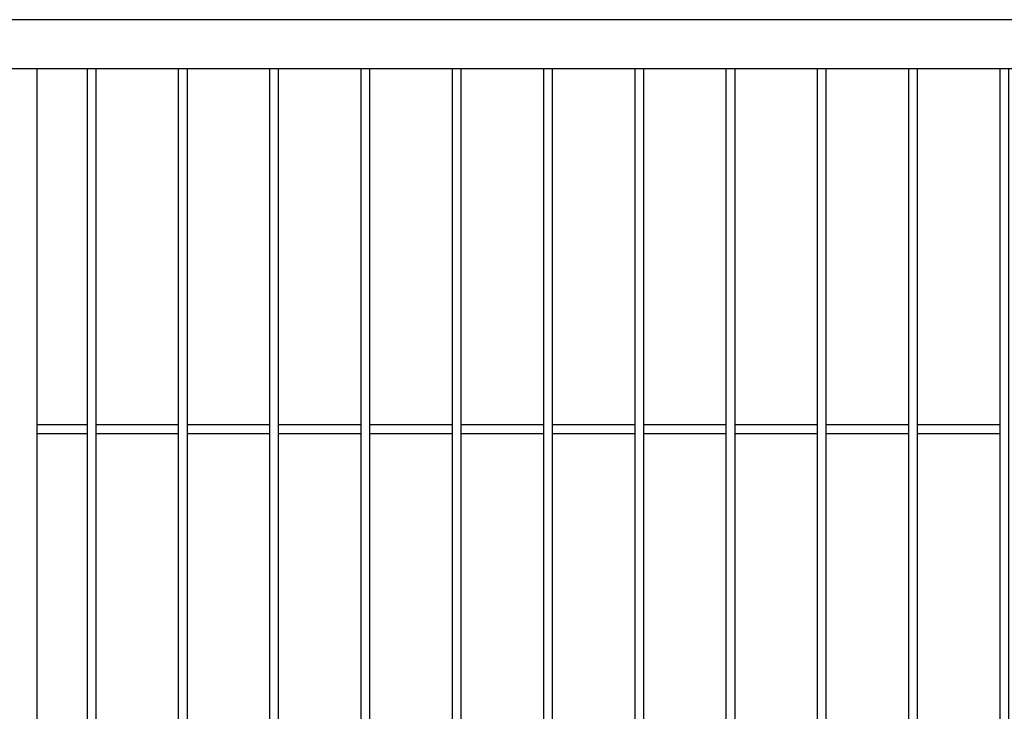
# Model space of a CAD drawing. Header units: inches. Extents: x 43593 to 117387, y -66787 to -26237.
# Tile 34 of 256: x 49111 to 49165, y -33577 to -33539. Entities that reach past the tile are written whole.
import ezdxf

# ---------------------------------------------------------------- set-up
doc = ezdxf.new("R2010")
doc.units = ezdxf.units.IN
doc.header["$MEASUREMENT"] = 0
doc.layers.add('AW OGRODZENIA', color=253, linetype='Continuous')

msp = doc.modelspace()

# ---------------------------------------------------------------- linework, layer by layer
at = {"layer": 'AW OGRODZENIA'}
for p, q in [((49112.388, -33541.402), (49112.388, -33656.002)), ((49112.388, -33560.863), (49115.142, -33560.863)), ((49112.388, -33560.863), (49115.142, -33560.863)), ((49112.388, -33560.863), (49115.142, -33560.863)), ((49112.388, -33560.863), (49115.142, -33560.863)), ((49112.388, -33560.863), (49115.142, -33560.863)), ((49112.388, -33560.863), (49115.142, -33560.863)), ((49112.388, -33560.863), (49115.142, -33560.863)), ((49112.388, -33560.863), (49115.142, -33560.863)), ((49112.388, -33560.863), (49115.142, -33560.863)), ((49112.388, -33560.863), (49115.142, -33560.863)), ((49112.388, -33560.863), (49115.142, -33560.863)), ((49112.388, -33560.863), (49115.142, -33560.863)), ((49112.388, -33560.863), (49115.142, -33560.863)), ((49112.388, -33560.863), (49115.142, -33560.863)), ((49112.388, -33560.863), (49115.142, -33560.863)), ((49112.388, -33560.863), (49115.142, -33560.863)), ((49112.388, -33560.863), (49115.142, -33560.863)), ((49112.388, -33560.863), (49115.142, -33560.863)), ((49112.388, -33560.863), (49115.142, -33560.863)), ((49112.388, -33560.863), (49115.142, -33560.863)), ((49112.388, -33560.863), (49115.142, -33560.863)), ((49112.388, -33560.863), (49115.142, -33560.863)), ((49112.388, -33560.863), (49115.142, -33560.863)), ((49112.388, -33560.863), (49115.142, -33560.863)), ((49112.388, -33560.863), (49115.142, -33560.863)), ((49115.638, -33560.863), (49120.142, -33560.863)), ((49115.638, -33560.863), (49120.142, -33560.863)), ((49115.638, -33560.863), (49120.142, -33560.863)), ((49115.638, -33560.863), (49120.142, -33560.863)), ((49115.638, -33560.863), (49120.142, -33560.863)), ((49115.638, -33560.863), (49120.142, -33560.863)), ((49115.638, -33560.863), (49120.142, -33560.863)), ((49115.638, -33560.863), (49120.142, -33560.863)), ((49115.638, -33560.863), (49120.142, -33560.863)), ((49115.638, -33560.863), (49120.142, -33560.863)), ((49115.638, -33560.863), (49120.142, -33560.863)), ((49115.638, -33560.863), (49120.142, -33560.863)), ((49115.638, -33560.863), (49120.142, -33560.863)), ((49115.638, -33560.863), (49120.142, -33560.863)), ((49115.638, -33560.863), (49120.142, -33560.863)), ((49115.638, -33560.863), (49120.142, -33560.863)), ((49115.638, -33560.863), (49120.142, -33560.863)), ((49115.638, -33560.863), (49120.142, -33560.863)), ((49115.638, -33560.863), (49120.142, -33560.863)), ((49115.638, -33560.863), (49120.142, -33560.863)), ((49115.638, -33560.863), (49120.142, -33560.863)), ((49115.638, -33560.863), (49120.142, -33560.863)), ((49115.638, -33560.863), (49120.142, -33560.863)), ((49115.638, -33560.863), (49120.142, -33560.863)), ((49115.638, -33560.863), (49120.142, -33560.863)), ((49120.638, -33560.863), (49125.142, -33560.863)), ((49120.638, -33560.863), (49125.142, -33560.863)), ((49120.638, -33560.863), (49125.142, -33560.863)), ((49120.638, -33560.863), (49125.142, -33560.863)), ((49120.638, -33560.863), (49125.142, -33560.863)), ((49120.638, -33560.863), (49125.142, -33560.863)), ((49120.638, -33560.863), (49125.142, -33560.863)), ((49120.638, -33560.863), (49125.142, -33560.863)), ((49120.638, -33560.863), (49125.142, -33560.863)), ((49120.638, -33560.863), (49125.142, -33560.863)), ((49120.638, -33560.863), (49125.142, -33560.863)), ((49120.638, -33560.863), (49125.142, -33560.863)), ((49120.638, -33560.863), (49125.142, -33560.863)), ((49120.638, -33560.863), (49125.142, -33560.863)), ((49120.638, -33560.863), (49125.142, -33560.863)), ((49120.638, -33560.863), (49125.142, -33560.863)), ((49120.638, -33560.863), (49125.142, -33560.863)), ((49120.638, -33560.863), (49125.142, -33560.863)), ((49120.638, -33560.863), (49125.142, -33560.863)), ((49120.638, -33560.863), (49125.142, -33560.863)), ((49120.638, -33560.863), (49125.142, -33560.863)), ((49120.638, -33560.863), (49125.142, -33560.863)), ((49120.638, -33560.863), (49125.142, -33560.863)), ((49120.638, -33560.863), (49125.142, -33560.863)), ((49120.638, -33560.863), (49125.142, -33560.863)), ((49125.638, -33560.863), (49130.142, -33560.863)), ((49125.638, -33560.863), (49130.142, -33560.863)), ((49125.638, -33560.863), (49130.142, -33560.863)), ((49125.638, -33560.863), (49130.142, -33560.863)), ((49125.638, -33560.863), (49130.142, -33560.863)), ((49125.638, -33560.863), (49130.142, -33560.863)), ((49125.638, -33560.863), (49130.142, -33560.863)), ((49125.638, -33560.863), (49130.142, -33560.863)), ((49125.638, -33560.863), (49130.142, -33560.863)), ((49125.638, -33560.863), (49130.142, -33560.863)), ((49125.638, -33560.863), (49130.142, -33560.863)), ((49125.638, -33560.863), (49130.142, -33560.863)), ((49125.638, -33560.863), (49130.142, -33560.863)), ((49125.638, -33560.863), (49130.142, -33560.863)), ((49125.638, -33560.863), (49130.142, -33560.863)), ((49125.638, -33560.863), (49130.142, -33560.863)), ((49125.638, -33560.863), (49130.142, -33560.863)), ((49125.638, -33560.863), (49130.142, -33560.863)), ((49125.638, -33560.863), (49130.142, -33560.863)), ((49125.638, -33560.863), (49130.142, -33560.863)), ((49125.638, -33560.863), (49130.142, -33560.863)), ((49125.638, -33560.863), (49130.142, -33560.863)), ((49125.638, -33560.863), (49130.142, -33560.863)), ((49125.638, -33560.863), (49130.142, -33560.863)), ((49125.638, -33560.863), (49130.142, -33560.863)), ((49130.638, -33560.863), (49135.142, -33560.863)), ((49130.638, -33560.863), (49135.142, -33560.863)), ((49130.638, -33560.863), (49135.142, -33560.863)), ((49130.638, -33560.863), (49135.142, -33560.863)), ((49130.638, -33560.863), (49135.142, -33560.863)), ((49130.638, -33560.863), (49135.142, -33560.863)), ((49130.638, -33560.863), (49135.142, -33560.863)), ((49130.638, -33560.863), (49135.142, -33560.863)), ((49130.638, -33560.863), (49135.142, -33560.863)), ((49130.638, -33560.863), (49135.142, -33560.863)), ((49130.638, -33560.863), (49135.142, -33560.863)), ((49130.638, -33560.863), (49135.142, -33560.863)), ((49130.638, -33560.863), (49135.142, -33560.863)), ((49130.638, -33560.863), (49135.142, -33560.863)), ((49130.638, -33560.863), (49135.142, -33560.863)), ((49130.638, -33560.863), (49135.142, -33560.863)), ((49130.638, -33560.863), (49135.142, -33560.863)), ((49130.638, -33560.863), (49135.142, -33560.863)), ((49130.638, -33560.863), (49135.142, -33560.863)), ((49130.638, -33560.863), (49135.142, -33560.863)), ((49130.638, -33560.863), (49135.142, -33560.863)), ((49130.638, -33560.863), (49135.142, -33560.863)), ((49130.638, -33560.863), (49135.142, -33560.863)), ((49130.638, -33560.863), (49135.142, -33560.863)), ((49130.638, -33560.863), (49135.142, -33560.863)), ((49135.638, -33560.863), (49140.142, -33560.863)), ((49135.638, -33560.863), (49140.142, -33560.863)), ((49135.638, -33560.863), (49140.142, -33560.863)), ((49135.638, -33560.863), (49140.142, -33560.863)), ((49135.638, -33560.863), (49140.142, -33560.863)), ((49135.638, -33560.863), (49140.142, -33560.863)), ((49135.638, -33560.863), (49140.142, -33560.863)), ((49135.638, -33560.863), (49140.142, -33560.863)), ((49135.638, -33560.863), (49140.142, -33560.863)), ((49135.638, -33560.863), (49140.142, -33560.863)), ((49135.638, -33560.863), (49140.142, -33560.863)), ((49135.638, -33560.863), (49140.142, -33560.863)), ((49135.638, -33560.863), (49140.142, -33560.863)), ((49135.638, -33560.863), (49140.142, -33560.863)), ((49135.638, -33560.863), (49140.142, -33560.863)), ((49135.638, -33560.863), (49140.142, -33560.863)), ((49135.638, -33560.863), (49140.142, -33560.863)), ((49135.638, -33560.863), (49140.142, -33560.863)), ((49135.638, -33560.863), (49140.142, -33560.863)), ((49135.638, -33560.863), (49140.142, -33560.863)), ((49135.638, -33560.863), (49140.142, -33560.863)), ((49135.638, -33560.863), (49140.142, -33560.863)), ((49135.638, -33560.863), (49140.142, -33560.863)), ((49135.638, -33560.863), (49140.142, -33560.863)), ((49135.638, -33560.863), (49140.142, -33560.863)), ((49140.638, -33560.863), (49145.142, -33560.863)), ((49140.638, -33560.863), (49145.142, -33560.863)), ((49140.638, -33560.863), (49145.142, -33560.863)), ((49140.638, -33560.863), (49145.142, -33560.863)), ((49140.638, -33560.863), (49145.142, -33560.863)), ((49140.638, -33560.863), (49145.142, -33560.863)), ((49140.638, -33560.863), (49145.142, -33560.863)), ((49140.638, -33560.863), (49145.142, -33560.863)), ((49140.638, -33560.863), (49145.142, -33560.863)), ((49140.638, -33560.863), (49145.142, -33560.863)), ((49140.638, -33560.863), (49145.142, -33560.863)), ((49140.638, -33560.863), (49145.142, -33560.863)), ((49140.638, -33560.863), (49145.142, -33560.863)), ((49140.638, -33560.863), (49145.142, -33560.863)), ((49140.638, -33560.863), (49145.142, -33560.863)), ((49140.638, -33560.863), (49145.142, -33560.863)), ((49140.638, -33560.863), (49145.142, -33560.863)), ((49140.638, -33560.863), (49145.142, -33560.863)), ((49140.638, -33560.863), (49145.142, -33560.863)), ((49140.638, -33560.863), (49145.142, -33560.863)), ((49140.638, -33560.863), (49145.142, -33560.863)), ((49140.638, -33560.863), (49145.142, -33560.863)), ((49140.638, -33560.863), (49145.142, -33560.863)), ((49140.638, -33560.863), (49145.142, -33560.863)), ((49140.638, -33560.863), (49145.142, -33560.863)), ((49145.638, -33560.863), (49150.142, -33560.863)), ((49145.638, -33560.863), (49150.142, -33560.863)), ((49145.638, -33560.863), (49150.142, -33560.863)), ((49145.638, -33560.863), (49150.142, -33560.863)), ((49145.638, -33560.863), (49150.142, -33560.863)), ((49145.638, -33560.863), (49150.142, -33560.863)), ((49145.638, -33560.863), (49150.142, -33560.863)), ((49145.638, -33560.863), (49150.142, -33560.863)), ((49145.638, -33560.863), (49150.142, -33560.863)), ((49145.638, -33560.863), (49150.142, -33560.863)), ((49145.638, -33560.863), (49150.142, -33560.863)), ((49145.638, -33560.863), (49150.142, -33560.863)), ((49145.638, -33560.863), (49150.142, -33560.863)), ((49145.638, -33560.863), (49150.142, -33560.863)), ((49145.638, -33560.863), (49150.142, -33560.863)), ((49145.638, -33560.863), (49150.142, -33560.863)), ((49145.638, -33560.863), (49150.142, -33560.863)), ((49145.638, -33560.863), (49150.142, -33560.863)), ((49145.638, -33560.863), (49150.142, -33560.863)), ((49145.638, -33560.863), (49150.142, -33560.863)), ((49145.638, -33560.863), (49150.142, -33560.863)), ((49145.638, -33560.863), (49150.142, -33560.863)), ((49145.638, -33560.863), (49150.142, -33560.863)), ((49145.638, -33560.863), (49150.142, -33560.863)), ((49145.638, -33560.863), (49150.142, -33560.863)), ((49150.638, -33560.863), (49155.142, -33560.863)), ((49150.638, -33560.863), (49155.142, -33560.863)), ((49150.638, -33560.863), (49155.142, -33560.863)), ((49150.638, -33560.863), (49155.142, -33560.863)), ((49150.638, -33560.863), (49155.142, -33560.863)), ((49150.638, -33560.863), (49155.142, -33560.863)), ((49150.638, -33560.863), (49155.142, -33560.863)), ((49150.638, -33560.863), (49155.142, -33560.863)), ((49150.638, -33560.863), (49155.142, -33560.863)), ((49150.638, -33560.863), (49155.142, -33560.863)), ((49150.638, -33560.863), (49155.142, -33560.863)), ((49150.638, -33560.863), (49155.142, -33560.863)), ((49150.638, -33560.863), (49155.142, -33560.863)), ((49150.638, -33560.863), (49155.142, -33560.863)), ((49150.638, -33560.863), (49155.142, -33560.863)), ((49150.638, -33560.863), (49155.142, -33560.863)), ((49150.638, -33560.863), (49155.142, -33560.863)), ((49150.638, -33560.863), (49155.142, -33560.863)), ((49150.638, -33560.863), (49155.142, -33560.863)), ((49150.638, -33560.863), (49155.142, -33560.863)), ((49150.638, -33560.863), (49155.142, -33560.863)), ((49150.638, -33560.863), (49155.142, -33560.863)), ((49150.638, -33560.863), (49155.142, -33560.863)), ((49150.638, -33560.863), (49155.142, -33560.863)), ((49150.638, -33560.863), (49155.142, -33560.863)), ((49155.638, -33560.863), (49160.142, -33560.863)), ((49155.638, -33560.863), (49160.142, -33560.863)), ((49155.638, -33560.863), (49160.142, -33560.863)), ((49155.638, -33560.863), (49160.142, -33560.863)), ((49155.638, -33560.863), (49160.142, -33560.863)), ((49155.638, -33560.863), (49160.142, -33560.863)), ((49155.638, -33560.863), (49160.142, -33560.863)), ((49155.638, -33560.863), (49160.142, -33560.863)), ((49155.638, -33560.863), (49160.142, -33560.863)), ((49155.638, -33560.863), (49160.142, -33560.863)), ((49155.638, -33560.863), (49160.142, -33560.863)), ((49155.638, -33560.863), (49160.142, -33560.863)), ((49155.638, -33560.863), (49160.142, -33560.863)), ((49155.638, -33560.863), (49160.142, -33560.863)), ((49155.638, -33560.863), (49160.142, -33560.863)), ((49155.638, -33560.863), (49160.142, -33560.863)), ((49155.638, -33560.863), (49160.142, -33560.863)), ((49155.638, -33560.863), (49160.142, -33560.863)), ((49155.638, -33560.863), (49160.142, -33560.863)), ((49155.638, -33560.863), (49160.142, -33560.863)), ((49155.638, -33560.863), (49160.142, -33560.863)), ((49155.638, -33560.863), (49160.142, -33560.863)), ((49155.638, -33560.863), (49160.142, -33560.863)), ((49155.638, -33560.863), (49160.142, -33560.863)), ((49155.638, -33560.863), (49160.142, -33560.863)), ((49160.638, -33560.863), (49165.142, -33560.863)), ((49160.638, -33560.863), (49165.142, -33560.863)), ((49160.638, -33560.863), (49165.142, -33560.863)), ((49160.638, -33560.863), (49165.142, -33560.863)), ((49160.638, -33560.863), (49165.142, -33560.863)), ((49160.638, -33560.863), (49165.142, -33560.863)), ((49160.638, -33560.863), (49165.142, -33560.863)), ((49160.638, -33560.863), (49165.142, -33560.863)), ((49160.638, -33560.863), (49165.142, -33560.863)), ((49160.638, -33560.863), (49165.142, -33560.863)), ((49160.638, -33560.863), (49165.142, -33560.863)), ((49160.638, -33560.863), (49165.142, -33560.863)), ((49160.638, -33560.863), (49165.142, -33560.863)), ((49160.638, -33560.863), (49165.142, -33560.863)), ((49160.638, -33560.863), (49165.142, -33560.863)), ((49160.638, -33560.863), (49165.142, -33560.863)), ((49160.638, -33560.863), (49165.142, -33560.863)), ((49160.638, -33560.863), (49165.142, -33560.863)), ((49160.638, -33560.863), (49165.142, -33560.863)), ((49160.638, -33560.863), (49165.142, -33560.863)), ((49160.638, -33560.863), (49165.142, -33560.863)), ((49160.638, -33560.863), (49165.142, -33560.863)), ((49160.638, -33560.863), (49165.142, -33560.863)), ((49160.638, -33560.863), (49165.142, -33560.863)), ((49160.638, -33560.863), (49165.142, -33560.863)), ((49112.388, -33561.363), (49115.142, -33561.363)), ((49112.388, -33561.363), (49115.142, -33561.363)), ((49112.388, -33561.363), (49115.142, -33561.363)), ((49112.388, -33561.363), (49115.142, -33561.363)), ((49112.388, -33561.363), (49115.142, -33561.363)), ((49112.388, -33561.363), (49115.142, -33561.363)), ((49112.388, -33561.363), (49115.142, -33561.363)), ((49112.388, -33561.363), (49115.142, -33561.363)), ((49112.388, -33561.363), (49115.142, -33561.363)), ((49112.388, -33561.363), (49115.142, -33561.363)), ((49112.388, -33561.363), (49115.142, -33561.363)), ((49112.388, -33561.363), (49115.142, -33561.363)), ((49112.388, -33561.363), (49115.142, -33561.363)), ((49112.388, -33561.363), (49115.142, -33561.363)), ((49112.388, -33561.363), (49115.142, -33561.363)), ((49112.388, -33561.363), (49115.142, -33561.363)), ((49112.388, -33561.363), (49115.142, -33561.363)), ((49112.388, -33561.363), (49115.142, -33561.363)), ((49112.388, -33561.363), (49115.142, -33561.363)), ((49112.388, -33561.363), (49115.142, -33561.363)), ((49112.388, -33561.363), (49115.142, -33561.363)), ((49112.388, -33561.363), (49115.142, -33561.363)), ((49112.388, -33561.363), (49115.142, -33561.363)), ((49112.388, -33561.363), (49115.142, -33561.363)), ((49112.388, -33561.363), (49115.142, -33561.363)), ((49115.638, -33561.363), (49120.142, -33561.363)), ((49115.638, -33561.363), (49120.142, -33561.363)), ((49115.638, -33561.363), (49120.142, -33561.363)), ((49115.638, -33561.363), (49120.142, -33561.363)), ((49115.638, -33561.363), (49120.142, -33561.363)), ((49115.638, -33561.363), (49120.142, -33561.363)), ((49115.638, -33561.363), (49120.142, -33561.363)), ((49115.638, -33561.363), (49120.142, -33561.363)), ((49115.638, -33561.363), (49120.142, -33561.363)), ((49115.638, -33561.363), (49120.142, -33561.363)), ((49115.638, -33561.363), (49120.142, -33561.363)), ((49115.638, -33561.363), (49120.142, -33561.363)), ((49115.638, -33561.363), (49120.142, -33561.363)), ((49115.638, -33561.363), (49120.142, -33561.363)), ((49115.638, -33561.363), (49120.142, -33561.363)), ((49115.638, -33561.363), (49120.142, -33561.363)), ((49115.638, -33561.363), (49120.142, -33561.363)), ((49115.638, -33561.363), (49120.142, -33561.363)), ((49115.638, -33561.363), (49120.142, -33561.363)), ((49115.638, -33561.363), (49120.142, -33561.363)), ((49115.638, -33561.363), (49120.142, -33561.363)), ((49115.638, -33561.363), (49120.142, -33561.363)), ((49115.638, -33561.363), (49120.142, -33561.363)), ((49115.638, -33561.363), (49120.142, -33561.363)), ((49115.638, -33561.363), (49120.142, -33561.363)), ((49120.638, -33561.363), (49125.142, -33561.363)), ((49120.638, -33561.363), (49125.142, -33561.363)), ((49120.638, -33561.363), (49125.142, -33561.363)), ((49120.638, -33561.363), (49125.142, -33561.363)), ((49120.638, -33561.363), (49125.142, -33561.363)), ((49120.638, -33561.363), (49125.142, -33561.363)), ((49120.638, -33561.363), (49125.142, -33561.363)), ((49120.638, -33561.363), (49125.142, -33561.363)), ((49120.638, -33561.363), (49125.142, -33561.363)), ((49120.638, -33561.363), (49125.142, -33561.363)), ((49120.638, -33561.363), (49125.142, -33561.363)), ((49120.638, -33561.363), (49125.142, -33561.363)), ((49120.638, -33561.363), (49125.142, -33561.363)), ((49120.638, -33561.363), (49125.142, -33561.363)), ((49120.638, -33561.363), (49125.142, -33561.363)), ((49120.638, -33561.363), (49125.142, -33561.363)), ((49120.638, -33561.363), (49125.142, -33561.363)), ((49120.638, -33561.363), (49125.142, -33561.363)), ((49120.638, -33561.363), (49125.142, -33561.363)), ((49120.638, -33561.363), (49125.142, -33561.363)), ((49120.638, -33561.363), (49125.142, -33561.363)), ((49120.638, -33561.363), (49125.142, -33561.363)), ((49120.638, -33561.363), (49125.142, -33561.363)), ((49120.638, -33561.363), (49125.142, -33561.363)), ((49120.638, -33561.363), (49125.142, -33561.363)), ((49125.638, -33561.363), (49130.142, -33561.363)), ((49125.638, -33561.363), (49130.142, -33561.363)), ((49125.638, -33561.363), (49130.142, -33561.363)), ((49125.638, -33561.363), (49130.142, -33561.363)), ((49125.638, -33561.363), (49130.142, -33561.363)), ((49125.638, -33561.363), (49130.142, -33561.363)), ((49125.638, -33561.363), (49130.142, -33561.363)), ((49125.638, -33561.363), (49130.142, -33561.363)), ((49125.638, -33561.363), (49130.142, -33561.363)), ((49125.638, -33561.363), (49130.142, -33561.363)), ((49125.638, -33561.363), (49130.142, -33561.363)), ((49125.638, -33561.363), (49130.142, -33561.363)), ((49125.638, -33561.363), (49130.142, -33561.363)), ((49125.638, -33561.363), (49130.142, -33561.363)), ((49125.638, -33561.363), (49130.142, -33561.363)), ((49125.638, -33561.363), (49130.142, -33561.363)), ((49125.638, -33561.363), (49130.142, -33561.363)), ((49125.638, -33561.363), (49130.142, -33561.363)), ((49125.638, -33561.363), (49130.142, -33561.363)), ((49125.638, -33561.363), (49130.142, -33561.363)), ((49125.638, -33561.363), (49130.142, -33561.363)), ((49125.638, -33561.363), (49130.142, -33561.363)), ((49125.638, -33561.363), (49130.142, -33561.363)), ((49125.638, -33561.363), (49130.142, -33561.363)), ((49125.638, -33561.363), (49130.142, -33561.363)), ((49130.638, -33561.363), (49135.142, -33561.363)), ((49130.638, -33561.363), (49135.142, -33561.363)), ((49130.638, -33561.363), (49135.142, -33561.363)), ((49130.638, -33561.363), (49135.142, -33561.363)), ((49130.638, -33561.363), (49135.142, -33561.363)), ((49130.638, -33561.363), (49135.142, -33561.363)), ((49130.638, -33561.363), (49135.142, -33561.363)), ((49130.638, -33561.363), (49135.142, -33561.363)), ((49130.638, -33561.363), (49135.142, -33561.363)), ((49130.638, -33561.363), (49135.142, -33561.363)), ((49130.638, -33561.363), (49135.142, -33561.363)), ((49130.638, -33561.363), (49135.142, -33561.363)), ((49130.638, -33561.363), (49135.142, -33561.363)), ((49130.638, -33561.363), (49135.142, -33561.363)), ((49130.638, -33561.363), (49135.142, -33561.363)), ((49130.638, -33561.363), (49135.142, -33561.363)), ((49130.638, -33561.363), (49135.142, -33561.363)), ((49130.638, -33561.363), (49135.142, -33561.363)), ((49130.638, -33561.363), (49135.142, -33561.363)), ((49130.638, -33561.363), (49135.142, -33561.363)), ((49130.638, -33561.363), (49135.142, -33561.363)), ((49130.638, -33561.363), (49135.142, -33561.363)), ((49130.638, -33561.363), (49135.142, -33561.363)), ((49130.638, -33561.363), (49135.142, -33561.363)), ((49130.638, -33561.363), (49135.142, -33561.363)), ((49135.638, -33561.363), (49140.142, -33561.363)), ((49135.638, -33561.363), (49140.142, -33561.363)), ((49135.638, -33561.363), (49140.142, -33561.363)), ((49135.638, -33561.363), (49140.142, -33561.363)), ((49135.638, -33561.363), (49140.142, -33561.363)), ((49135.638, -33561.363), (49140.142, -33561.363)), ((49135.638, -33561.363), (49140.142, -33561.363)), ((49135.638, -33561.363), (49140.142, -33561.363)), ((49135.638, -33561.363), (49140.142, -33561.363)), ((49135.638, -33561.363), (49140.142, -33561.363)), ((49135.638, -33561.363), (49140.142, -33561.363)), ((49135.638, -33561.363), (49140.142, -33561.363)), ((49135.638, -33561.363), (49140.142, -33561.363)), ((49135.638, -33561.363), (49140.142, -33561.363)), ((49135.638, -33561.363), (49140.142, -33561.363)), ((49135.638, -33561.363), (49140.142, -33561.363)), ((49135.638, -33561.363), (49140.142, -33561.363)), ((49135.638, -33561.363), (49140.142, -33561.363)), ((49135.638, -33561.363), (49140.142, -33561.363)), ((49135.638, -33561.363), (49140.142, -33561.363)), ((49135.638, -33561.363), (49140.142, -33561.363)), ((49135.638, -33561.363), (49140.142, -33561.363)), ((49135.638, -33561.363), (49140.142, -33561.363)), ((49135.638, -33561.363), (49140.142, -33561.363)), ((49135.638, -33561.363), (49140.142, -33561.363)), ((49140.638, -33561.363), (49145.142, -33561.363)), ((49140.638, -33561.363), (49145.142, -33561.363)), ((49140.638, -33561.363), (49145.142, -33561.363)), ((49140.638, -33561.363), (49145.142, -33561.363)), ((49140.638, -33561.363), (49145.142, -33561.363)), ((49140.638, -33561.363), (49145.142, -33561.363)), ((49140.638, -33561.363), (49145.142, -33561.363)), ((49140.638, -33561.363), (49145.142, -33561.363)), ((49140.638, -33561.363), (49145.142, -33561.363)), ((49140.638, -33561.363), (49145.142, -33561.363)), ((49140.638, -33561.363), (49145.142, -33561.363)), ((49140.638, -33561.363), (49145.142, -33561.363)), ((49140.638, -33561.363), (49145.142, -33561.363)), ((49140.638, -33561.363), (49145.142, -33561.363)), ((49140.638, -33561.363), (49145.142, -33561.363)), ((49140.638, -33561.363), (49145.142, -33561.363)), ((49140.638, -33561.363), (49145.142, -33561.363)), ((49140.638, -33561.363), (49145.142, -33561.363)), ((49140.638, -33561.363), (49145.142, -33561.363)), ((49140.638, -33561.363), (49145.142, -33561.363)), ((49140.638, -33561.363), (49145.142, -33561.363)), ((49140.638, -33561.363), (49145.142, -33561.363)), ((49140.638, -33561.363), (49145.142, -33561.363)), ((49140.638, -33561.363), (49145.142, -33561.363)), ((49140.638, -33561.363), (49145.142, -33561.363)), ((49145.638, -33561.363), (49150.142, -33561.363)), ((49145.638, -33561.363), (49150.142, -33561.363)), ((49145.638, -33561.363), (49150.142, -33561.363)), ((49145.638, -33561.363), (49150.142, -33561.363)), ((49145.638, -33561.363), (49150.142, -33561.363)), ((49145.638, -33561.363), (49150.142, -33561.363)), ((49145.638, -33561.363), (49150.142, -33561.363)), ((49145.638, -33561.363), (49150.142, -33561.363)), ((49145.638, -33561.363), (49150.142, -33561.363)), ((49145.638, -33561.363), (49150.142, -33561.363)), ((49145.638, -33561.363), (49150.142, -33561.363)), ((49145.638, -33561.363), (49150.142, -33561.363)), ((49145.638, -33561.363), (49150.142, -33561.363)), ((49145.638, -33561.363), (49150.142, -33561.363)), ((49145.638, -33561.363), (49150.142, -33561.363)), ((49145.638, -33561.363), (49150.142, -33561.363)), ((49145.638, -33561.363), (49150.142, -33561.363)), ((49145.638, -33561.363), (49150.142, -33561.363)), ((49145.638, -33561.363), (49150.142, -33561.363)), ((49145.638, -33561.363), (49150.142, -33561.363)), ((49145.638, -33561.363), (49150.142, -33561.363)), ((49145.638, -33561.363), (49150.142, -33561.363)), ((49145.638, -33561.363), (49150.142, -33561.363)), ((49145.638, -33561.363), (49150.142, -33561.363)), ((49145.638, -33561.363), (49150.142, -33561.363)), ((49150.638, -33561.363), (49155.142, -33561.363)), ((49150.638, -33561.363), (49155.142, -33561.363)), ((49150.638, -33561.363), (49155.142, -33561.363)), ((49150.638, -33561.363), (49155.142, -33561.363)), ((49150.638, -33561.363), (49155.142, -33561.363)), ((49150.638, -33561.363), (49155.142, -33561.363)), ((49150.638, -33561.363), (49155.142, -33561.363)), ((49150.638, -33561.363), (49155.142, -33561.363)), ((49150.638, -33561.363), (49155.142, -33561.363)), ((49150.638, -33561.363), (49155.142, -33561.363)), ((49150.638, -33561.363), (49155.142, -33561.363)), ((49150.638, -33561.363), (49155.142, -33561.363)), ((49150.638, -33561.363), (49155.142, -33561.363)), ((49150.638, -33561.363), (49155.142, -33561.363)), ((49150.638, -33561.363), (49155.142, -33561.363)), ((49150.638, -33561.363), (49155.142, -33561.363)), ((49150.638, -33561.363), (49155.142, -33561.363)), ((49150.638, -33561.363), (49155.142, -33561.363)), ((49150.638, -33561.363), (49155.142, -33561.363)), ((49150.638, -33561.363), (49155.142, -33561.363)), ((49150.638, -33561.363), (49155.142, -33561.363)), ((49150.638, -33561.363), (49155.142, -33561.363)), ((49150.638, -33561.363), (49155.142, -33561.363)), ((49150.638, -33561.363), (49155.142, -33561.363)), ((49150.638, -33561.363), (49155.142, -33561.363)), ((49155.638, -33561.363), (49160.142, -33561.363)), ((49155.638, -33561.363), (49160.142, -33561.363)), ((49155.638, -33561.363), (49160.142, -33561.363)), ((49155.638, -33561.363), (49160.142, -33561.363)), ((49155.638, -33561.363), (49160.142, -33561.363)), ((49155.638, -33561.363), (49160.142, -33561.363)), ((49155.638, -33561.363), (49160.142, -33561.363)), ((49155.638, -33561.363), (49160.142, -33561.363)), ((49155.638, -33561.363), (49160.142, -33561.363)), ((49155.638, -33561.363), (49160.142, -33561.363)), ((49155.638, -33561.363), (49160.142, -33561.363)), ((49155.638, -33561.363), (49160.142, -33561.363)), ((49155.638, -33561.363), (49160.142, -33561.363)), ((49155.638, -33561.363), (49160.142, -33561.363)), ((49155.638, -33561.363), (49160.142, -33561.363)), ((49155.638, -33561.363), (49160.142, -33561.363)), ((49155.638, -33561.363), (49160.142, -33561.363)), ((49155.638, -33561.363), (49160.142, -33561.363)), ((49155.638, -33561.363), (49160.142, -33561.363)), ((49155.638, -33561.363), (49160.142, -33561.363)), ((49155.638, -33561.363), (49160.142, -33561.363)), ((49155.638, -33561.363), (49160.142, -33561.363)), ((49155.638, -33561.363), (49160.142, -33561.363)), ((49155.638, -33561.363), (49160.142, -33561.363)), ((49155.638, -33561.363), (49160.142, -33561.363)), ((49160.638, -33561.363), (49165.142, -33561.363)), ((49160.638, -33561.363), (49165.142, -33561.363)), ((49160.638, -33561.363), (49165.142, -33561.363)), ((49160.638, -33561.363), (49165.142, -33561.363)), ((49160.638, -33561.363), (49165.142, -33561.363)), ((49160.638, -33561.363), (49165.142, -33561.363)), ((49160.638, -33561.363), (49165.142, -33561.363)), ((49160.638, -33561.363), (49165.142, -33561.363)), ((49160.638, -33561.363), (49165.142, -33561.363)), ((49160.638, -33561.363), (49165.142, -33561.363)), ((49160.638, -33561.363), (49165.142, -33561.363)), ((49160.638, -33561.363), (49165.142, -33561.363)), ((49160.638, -33561.363), (49165.142, -33561.363)), ((49160.638, -33561.363), (49165.142, -33561.363)), ((49160.638, -33561.363), (49165.142, -33561.363)), ((49160.638, -33561.363), (49165.142, -33561.363)), ((49160.638, -33561.363), (49165.142, -33561.363)), ((49160.638, -33561.363), (49165.142, -33561.363)), ((49160.638, -33561.363), (49165.142, -33561.363)), ((49160.638, -33561.363), (49165.142, -33561.363)), ((49160.638, -33561.363), (49165.142, -33561.363)), ((49160.638, -33561.363), (49165.142, -33561.363)), ((49160.638, -33561.363), (49165.142, -33561.363)), ((49160.638, -33561.363), (49165.142, -33561.363)), ((49160.638, -33561.363), (49165.142, -33561.363))]:
    msp.add_line(p, q, dxfattribs=at)
for points in [[(48991.038, -33658.702), (49231.038, -33658.702), (49231.038, -33538.702), (48991.038, -33538.702)], [(48993.738, -33656.002), (49228.338, -33656.002), (49228.338, -33541.402), (48993.738, -33541.402)], [(49115.638, -33541.402), (49115.142, -33541.402), (49115.142, -33656.002), (49115.638, -33656.002)], [(49120.638, -33541.402), (49120.142, -33541.402), (49120.142, -33656.002), (49120.638, -33656.002)], [(49125.638, -33541.402), (49125.142, -33541.402), (49125.142, -33656.002), (49125.638, -33656.002)], [(49130.638, -33541.402), (49130.142, -33541.402), (49130.142, -33656.002), (49130.638, -33656.002)], [(49135.638, -33541.402), (49135.142, -33541.402), (49135.142, -33656.002), (49135.638, -33656.002)], [(49140.638, -33541.402), (49140.142, -33541.402), (49140.142, -33656.002), (49140.638, -33656.002)], [(49145.638, -33541.402), (49145.142, -33541.402), (49145.142, -33656.002), (49145.638, -33656.002)], [(49150.638, -33541.402), (49150.142, -33541.402), (49150.142, -33656.002), (49150.638, -33656.002)], [(49155.638, -33541.402), (49155.142, -33541.402), (49155.142, -33656.002), (49155.638, -33656.002)], [(49160.638, -33541.402), (49160.142, -33541.402), (49160.142, -33656.002), (49160.638, -33656.002)], [(49165.638, -33541.402), (49165.142, -33541.402), (49165.142, -33656.002), (49165.638, -33656.002)]]:
    msp.add_lwpolyline(points, close=True, dxfattribs=at)

doc.saveas('drawing.dxf')
